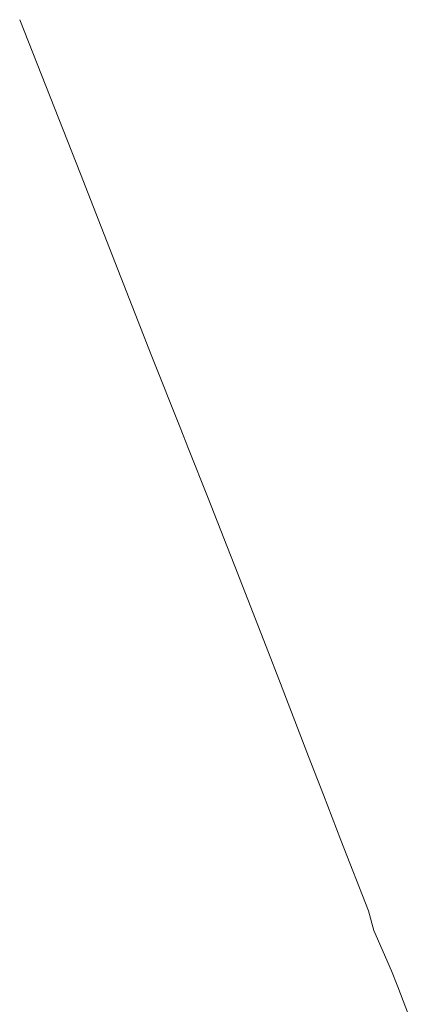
# Model space of a CAD drawing. Header units: metres. Extents: x 6508568 to 6510700, y 5686621 to 5687515.
# Tile 10 of 25: x 6508568 to 6508690, y 5687117 to 5687424. Entities that reach past the tile are written whole.
import ezdxf

# ---------------------------------------------------------------- set-up
doc = ezdxf.new("R2010")
doc.units = ezdxf.units.M
doc.linetypes.add('1_SUKP', pattern=[0])
doc.layers.add('SUKP_L_0', color=34, linetype='1_SUKP', lineweight=18, true_color=0x803300)

msp = doc.modelspace()

# ---------------------------------------------------------------- linework, layer by layer
at = {"layer": 'SUKP_L_0', "linetype": '1_SUKP'}
for p, q in [((6508567.7, 5687424.18), (6508586.73, 5687376.07)), ((6508586.73, 5687376.07), (6508593.19, 5687359.51)), ((6508593.19, 5687359.51), (6508608.99, 5687318.98)), ((6508608.99, 5687318.98), (6508617.77, 5687296.87)), ((6508617.77, 5687296.87), (6508620.4, 5687290.24)), ((6508620.4, 5687290.24), (6508626.54, 5687274.75)), ((6508626.54, 5687274.75), (6508632.34, 5687259.94)), ((6508632.34, 5687259.94), (6508634.85, 5687253.52)), ((6508634.85, 5687253.52), (6508645.38, 5687226.62)), ((6508645.38, 5687226.62), (6508648.6, 5687218.3)), ((6508648.6, 5687218.3), (6508652.59, 5687208)), ((6508652.59, 5687208), (6508657.94, 5687194.15)), ((6508657.94, 5687194.15), (6508662.57, 5687182.19)), ((6508662.57, 5687182.19), (6508668.04, 5687168.05)), ((6508668.04, 5687168.05), (6508676.59, 5687145.99)), ((6508676.59, 5687145.99), (6508678.34, 5687139.83)), ((6508678.34, 5687139.83), (6508683.84, 5687127.24)), ((6508683.84, 5687127.24), (6508685.77, 5687122.23)), ((6508685.77, 5687122.23), (6508690, 5687111.29))]:
    msp.add_line(p, q, dxfattribs=at)

doc.saveas('drawing.dxf')
